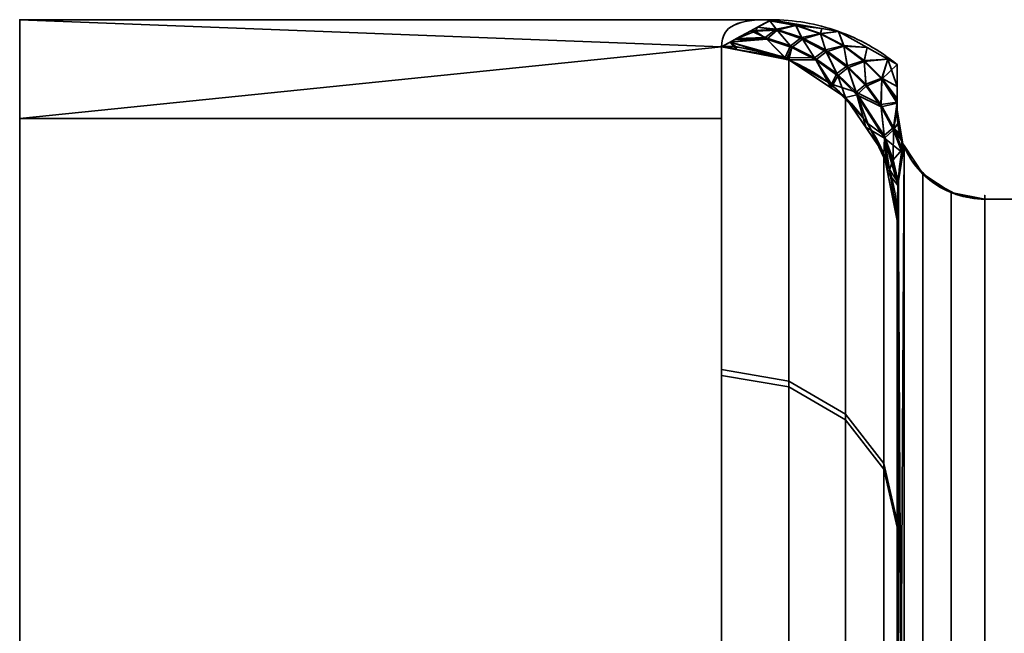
# Model space of a CAD drawing. Header units: millimetres. Extents: x -110 to 110, y -15 to 15.
# Tile 52 of 110: x -30 to -24.39, y 11.5 to 15. Entities that reach past the tile are written whole.
import ezdxf

# ---------------------------------------------------------------- set-up
doc = ezdxf.new("R2010")
doc.units = ezdxf.units.MM
doc.layers.add('1', color=7, linetype='Continuous', true_color=0xffffff)

msp = doc.modelspace()

# ---------------------------------------------------------------- linework, layer by layer
at = {"layer": '1', "color": 252, "linetype": 'Continuous', "lineweight": 35}
for p, q in [((-30, 15), (-25.7179, 15)), ((-24.5, 13.9777, 0.7899), (-16, 13.9777, 0.7899)), ((-24.5, 13.9777, 0.7899), (-24.5, 7.6729, 11.7101)), ((-24.5, 13.9777, -0.7899), (-16, 13.9777, -0.7899)), ((-24.5, 7.6729, -11.7101), (-24.5, 13.9777, -0.7899)), ((-25, 13.8564, 2), (-25, 8.6603, 11)), ((-25, 8.6603, -11), (-25, 13.8564, -2))]:
    msp.add_line(p, q, dxfattribs=at)
at = {"layer": '1', "color": 252, "linetype": 'Continuous', "lineweight": 35, "extrusion": (1, 0, 0)}
for centre, radius, start, end in [((0, 0, -30), 15, 0, 180), ((0, 0, -26), 15, 308.21321, 351.78679), ((0, 0, -26), 15, 8.21321, 51.78679), ((0, 0, -25), 14, 308.21321, 351.78679), ((0, 0, -25), 14, 8.21321, 51.78679)]:
    msp.add_arc(centre, radius, start, end, dxfattribs=at)
at = {"layer": '1', "color": 252, "linetype": 'Continuous', "lineweight": 35, "extrusion": (-1, 0, 0)}
for centre, radius, start, end in [((0, 0, 30), 15, 180, 0), ((0, 0, 25), 14.5, 177.45707, 182.53526), ((0, 0, 24.5), 14, 176.7655, 183.2345)]:
    msp.add_arc(centre, radius, start, end, dxfattribs=at)
at = {"layer": '1', "color": 252, "linetype": 'Continuous', "lineweight": 35, "extrusion": (0, -0.142857, 0.989743)}
msp.add_arc((-26, 14), 1, 0, 90, dxfattribs=at)
at = {"layer": '1', "color": 252, "linetype": 'Continuous', "lineweight": 35, "extrusion": (-9.62502e-07, 0.142857, 0.989743)}
msp.add_arc((25.9999, -14.0002, 0), 1, 179.9996, 269.9996, dxfattribs=at)
at = {"layer": '1', "color": 252, "linetype": 'Continuous', "lineweight": 35}
for points in [[(-26, 14.8461, -2.1429), (-26, 14.97, -1.2849), (-25.904, 15, -0.5545), (-25.7179, 15)], [(-25.7179, 15), (-25.9044, 15, 0.5556), (-26, 14.9698, 1.286), (-26, 14.8461, 2.1429)], [(-25, 14.7453, 0), (-25.0503, 14.786, 0), (-25.1579, 14.8588, 0), (-25.3353, 14.9393, 0), (-25.5238, 14.9887, -0.0001), (-25.6532, 15, 0), (-25.7179, 15)], [(-25, 14.4857, 0.6433), (-25, 14.4778, 0.6616), (-24.9997, 14.462, 0.6968), (-24.9983, 14.4382, 0.7451), (-24.996, 14.4139, 0.789), (-24.9924, 14.3883, 0.8284), (-24.9871, 14.3601, 0.862), (-24.9792, 14.3286, 0.8855), (-24.9713, 14.305, 0.8881), (-24.9667, 14.2932, 0.8845)], [(-24.9667, 14.2932, 0.8845), (-24.973, 14.259, 0.9767), (-24.9835, 14.1892, 1.1626), (-24.9938, 14.0782, 1.45), (-24.9991, 13.9656, 1.7333), (-25, 13.8926, 1.9123), (-25, 13.8564, 2)], [(-25, 13.8564, -2), (-25, 13.894, -1.9088), (-24.999, 13.9691, -1.7245), (-24.9935, 14.0826, -1.4388), (-24.9831, 14.1924, -1.1543), (-24.9728, 14.2603, -0.9734), (-24.9667, 14.2932, -0.8845)]]:
    msp.add_open_spline(points, degree=3, dxfattribs=at)
at = {"layer": '1', "color": 252, "linetype": 'Continuous', "lineweight": 35, "extrusion": (-1, 0, 0)}
msp.add_open_spline([(-25, 14.7453, 0), (-25, 14.7188, 0.0728), (-25, 14.6636, 0.2173), (-25, 14.5766, 0.4311), (-25, 14.5163, 0.5727), (-25, 14.4857, 0.6433)], degree=3, dxfattribs=at)
at = {"layer": '1', "color": 252, "linetype": 'Continuous', "lineweight": 35, "extrusion": (-1, 1.1325e-12, -4.12625e-13)}
msp.add_open_spline([(-25, 14.4865, -0.6414), (-25, 14.5781, -0.4298), (-25, 14.6664, -0.2166), (-25, 14.7453, 0)], degree=3, dxfattribs=at)
at = {"layer": '1', "color": 252, "linetype": 'Continuous', "lineweight": 35}
for points, knots in [([(-24.9667, 14.2932, -0.8845), (-24.969, 14.2991, -0.8863), (-24.9714, 14.3056, -0.887), (-24.9756, 14.3182, -0.8857), (-24.9775, 14.3244, -0.8839), (-24.9818, 14.3394, -0.877), (-24.984, 14.3477, -0.8709), (-24.9905, 14.3763, -0.8456), (-24.9931, 14.3929, -0.8217), (-24.999, 14.4387, -0.7483), (-25, 14.4634, -0.695), (-25, 14.4865, -0.6414)], [0, 0, 0, 0, 0.060109, 0.060109, 0.1199, 0.1199, 0.212934, 0.212934, 0.471196, 0.471196, 1, 1, 1, 1]), ([(-24.5, 13.9777, -0.7899), (-24.5548, 13.9777, -0.7899), (-24.6104, 13.9869, -0.7926), (-24.7139, 14.0218, -0.8031), (-24.7631, 14.048, -0.8109), (-24.8494, 14.1138, -0.8306), (-24.8875, 14.1543, -0.8428), (-24.9373, 14.2286, -0.8651), (-24.9538, 14.2603, -0.8746), (-24.9667, 14.2932, -0.8845)], [0, 0, 0, 0, 0.272272, 0.272272, 0.544336, 0.544336, 0.819649, 0.819649, 1, 1, 1, 1]), ([(-24.5, 13.9777, 0.7899), (-24.5548, 13.9777, 0.7899), (-24.6104, 13.9869, 0.7926), (-24.7139, 14.0218, 0.8031), (-24.7631, 14.048, 0.8109), (-24.8494, 14.1138, 0.8306), (-24.8875, 14.1543, 0.8428), (-24.9373, 14.2286, 0.8651), (-24.9538, 14.2603, 0.8746), (-24.9667, 14.2932, 0.8845)], [0, 0, 0, 0, 0.272272, 0.272272, 0.544337, 0.544337, 0.81965, 0.81965, 1, 1, 1, 1])]:
    msp.add_open_spline(points, degree=3, knots=knots, dxfattribs=at)
for points in [[(-30, 14.4368, -4.0716), (-30, 15), (-26, 14.8461, -2.1429)], [(-30, 15), (-25.7179, 15), (-26, 14.8461, -2.1429)], [(-26, 14.8461, 2.1429), (-30, 15), (-30, 14.4368, 4.0716)], [(-26, 14.8461, 2.1429), (-25.7179, 15), (-30, 15)], [(-30, 13.8582, 5.7403), (-30, 15), (-30, 10.7), (-30, 9.8855, 4.0947)], [(-30, 9.8855, -4.0947), (-30, 10.7), (-30, 15), (-30, 13.8582, -5.7403)], [(-25.7244, 14.9942, 0.2931), (-25.7544, 14.9801, 0.2776), (-25.7949, 14.958, 0.5851)], [(-25.7949, 14.958, 0.5851), (-25.6888, 14.9459, 0.8997), (-25.7244, 14.9942, 0.2931)], [(-25.7241, 14.9931, -0.3199), (-25.6835, 14.9397, -0.9508), (-25.7949, 14.958, -0.5851)], [(-25.7949, 14.958, -0.5851), (-25.7578, 14.9782, -0.3034), (-25.7241, 14.9931, -0.3199)], [(-25.7578, 14.9782, -0.3034), (-25.7179, 15), (-25.7175, 14.9999)], [(-25.7175, 14.9999), (-25.7241, 14.9931, -0.3199), (-25.7578, 14.9782, -0.3034)], [(-25.7175, 14.9999), (-25.7179, 15), (-25.7544, 14.9801, 0.2776)], [(-25.7544, 14.9801, 0.2776), (-25.7244, 14.9942, 0.2931), (-25.7175, 14.9999)], [(-25.5727, 14.9746, 0), (-25.7175, 14.9999), (-25.7244, 14.9942, 0.2931)], [(-25.7244, 14.9942, 0.2931), (-25.5778, 14.9697, 0.3337), (-25.5727, 14.9746, 0)], [(-25.5778, 14.9697, 0.3337), (-25.7244, 14.9942, 0.2931), (-25.6888, 14.9459, 0.8997)], [(-25.7241, 14.9931, -0.3199), (-25.7175, 14.9999), (-25.5727, 14.9746, 0)], [(-25.6835, 14.9397, -0.9508), (-25.7241, 14.9931, -0.3199), (-25.5774, 14.9675, -0.3595)], [(-25.5727, 14.9746, 0), (-25.5774, 14.9675, -0.3595), (-25.7241, 14.9931, -0.3199)], [(-25.9212, 14.8891, -1.5445), (-25.8398, 14.9335, -0.9257), (-25.8068, 14.9346, -0.9301)], [(-25.8068, 14.9346, -0.9301), (-25.7424, 14.8899, -1.5506), (-25.9212, 14.8891, -1.5445)], [(-25.9145, 14.8928, 1.4935), (-25.751, 14.8978, 1.5003), (-25.833, 14.9372, 0.8743)], [(-25.7949, 14.958, -0.5851), (-25.8068, 14.9346, -0.9301), (-25.8398, 14.9335, -0.9257)], [(-25.7949, 14.958, 0.5851), (-25.833, 14.9372, 0.8743), (-25.6888, 14.9459, 0.8997)], [(-25.6888, 14.9459, 0.8997), (-25.833, 14.9372, 0.8743), (-25.751, 14.8978, 1.5003)], [(-25.6835, 14.9397, -0.9508), (-25.8068, 14.9346, -0.9301), (-25.7949, 14.958, -0.5851)], [(-25.7424, 14.8899, -1.5506), (-25.8068, 14.9346, -0.9301), (-25.6835, 14.9397, -0.9508)], [(-25.751, 14.8978, 1.5003), (-25.6073, 14.8513, 1.5053), (-25.6888, 14.9459, 0.8997)], [(-25.6835, 14.9397, -0.9508), (-25.5992, 14.8417, -1.5544), (-25.7424, 14.8899, -1.5506)], [(-25.6888, 14.9459, 0.8997), (-25.5439, 14.8977, 0.9195), (-25.5778, 14.9697, 0.3337)], [(-25.5439, 14.8977, 0.9195), (-25.6888, 14.9459, 0.8997), (-25.6073, 14.8513, 1.5053)], [(-25.5774, 14.9675, -0.3595), (-25.5389, 14.8896, -0.969), (-25.6835, 14.9397, -0.9508)], [(-25.5992, 14.8417, -1.5544), (-25.6835, 14.9397, -0.9508), (-25.5389, 14.8896, -0.969)], [(-25.428, 14.9493, 0), (-25.5727, 14.9746, 0), (-25.5778, 14.9697, 0.3337)], [(-25.5778, 14.9697, 0.3337), (-25.4364, 14.9222, 0.3724), (-25.428, 14.9493, 0)], [(-25.4364, 14.9222, 0.3724), (-25.5778, 14.9697, 0.3337), (-25.5439, 14.8977, 0.9195)], [(-25.5774, 14.9675, -0.3595), (-25.5727, 14.9746, 0), (-25.428, 14.9493, 0)], [(-25.5389, 14.8896, -0.969), (-25.5774, 14.9675, -0.3595), (-25.4361, 14.9189, -0.3971)], [(-25.428, 14.9493, 0), (-25.4361, 14.9189, -0.3971), (-25.5774, 14.9675, -0.3595)], [(-25.3334, 14.9328, 0), (-25.428, 14.9493, 0), (-25.4364, 14.9222, 0.3724)], [(-25.4364, 14.9222, 0.3724), (-25.3042, 14.8531, 0.4081), (-25.3334, 14.9328, 0)], [(-25.4361, 14.9189, -0.3971), (-25.428, 14.9493, 0), (-25.3334, 14.9328, 0)], [(-25.3334, 14.9328, 0), (-25.3041, 14.8488, -0.4318), (-25.4361, 14.9189, -0.3971)], [(-25.1696, 14.8407, 0), (-25.3334, 14.9328, 0), (-25.3042, 14.8531, 0.4081)], [(-25.3041, 14.8488, -0.4318), (-25.3334, 14.9328, 0), (-25.1696, 14.8407, 0)], [(-25.9509, 14.8729, -1.7698), (-25.9153, 14.8295, -2.1404), (-26, 14.8461, -2.1429)], [(-25.9953, 14.8487, 2.1068), (-25.9205, 14.8482, 2.1063), (-25.9509, 14.8729, 1.7698)], [(-25.751, 14.8978, 1.5003), (-25.9145, 14.8928, 1.4935), (-25.9509, 14.8729, 1.7698)], [(-25.9509, 14.8729, 1.7698), (-25.6372, 14.7837, 2.098), (-25.751, 14.8978, 1.5003)], [(-25.7424, 14.8899, -1.5506), (-25.6304, 14.7734, -2.1324), (-25.9509, 14.8729, -1.7698)], [(-25.9509, 14.8729, -1.7698), (-25.9212, 14.8891, -1.5445), (-25.7424, 14.8899, -1.5506)], [(-25.9509, 14.8729, 1.7698), (-25.9205, 14.8482, 2.1063), (-25.6372, 14.7837, 2.098)], [(-25.6304, 14.7734, -2.1324), (-25.9153, 14.8295, -2.1404), (-25.9509, 14.8729, -1.7698)], [(-25.6073, 14.8513, 1.5053), (-25.751, 14.8978, 1.5003), (-25.6372, 14.7837, 2.098)], [(-25.6304, 14.7734, -2.1324), (-25.7424, 14.8899, -1.5506), (-25.5992, 14.8417, -1.5544)], [(-25.6073, 14.8513, 1.5053), (-25.4696, 14.7823, 1.5077), (-25.5439, 14.8977, 0.9195)], [(-25.5389, 14.8896, -0.969), (-25.4623, 14.7711, -1.5555), (-25.5992, 14.8417, -1.5544)], [(-25.5439, 14.8977, 0.9195), (-25.4078, 14.8276, 0.9367), (-25.4364, 14.9222, 0.3724)], [(-25.4078, 14.8276, 0.9367), (-25.5439, 14.8977, 0.9195), (-25.4696, 14.7823, 1.5077)], [(-25.4361, 14.9189, -0.3971), (-25.4035, 14.8177, -0.9846), (-25.5389, 14.8896, -0.969)], [(-25.4623, 14.7711, -1.5555), (-25.5389, 14.8896, -0.969), (-25.4035, 14.8177, -0.9846)], [(-25.3042, 14.8531, 0.4081), (-25.4364, 14.9222, 0.3724), (-25.4078, 14.8276, 0.9367)], [(-25.4035, 14.8177, -0.9846), (-25.4361, 14.9189, -0.3971), (-25.3041, 14.8488, -0.4318)], [(-26, 14.8461, -2.1429), (-26, 14.4368, -4.0716), (-30, 14.4368, -4.0716)], [(-30, 14.4368, 4.0716), (-26, 14.4368, 4.0716), (-26, 14.8461, 2.1429)], [(-25.9953, 14.8487, 2.1068), (-26, 14.8461, 2.1429), (-25.9153, 14.8295, 2.1404)], [(-25.6173, 12.9074, 7.4914), (-25.6173, 14.7708, 2.132), (-26, 14.8461, 2.1429), (-26, 12.9732, 7.5296)], [(-25.6173, 14.7708, -2.132), (-25.6173, 12.9414, -7.4324), (-26, 13.0075, -7.4703), (-26, 14.8461, -2.1429)], [(-25.9153, 14.8295, 2.1404), (-25.9205, 14.8482, 2.1063), (-25.9953, 14.8487, 2.1068)], [(-25.6372, 14.7837, 2.098), (-25.9205, 14.8482, 2.1063), (-25.9153, 14.8295, 2.1404)], [(-25.9153, 14.8295, 2.1404), (-25.6173, 14.7708, 2.132), (-25.6372, 14.7837, 2.098)], [(-25.4696, 14.7823, 1.5077), (-25.6073, 14.8513, 1.5053), (-25.6372, 14.7837, 2.098)], [(-25.5992, 14.8417, -1.5544), (-25.6173, 14.7708, -2.132), (-25.6304, 14.7734, -2.1324)], [(-25.6173, 14.7708, -2.132), (-25.5992, 14.8417, -1.5544), (-25.4623, 14.7711, -1.5555)], [(-25.4696, 14.7823, 1.5077), (-25.344, 14.693, 1.5073), (-25.4078, 14.8276, 0.9367)], [(-25.4035, 14.8177, -0.9846), (-25.3377, 14.6805, -1.5538), (-25.4623, 14.7711, -1.5555)], [(-25.4078, 14.8276, 0.9367), (-25.2842, 14.7376, 0.9508), (-25.3042, 14.8531, 0.4081)], [(-25.2842, 14.7376, 0.9508), (-25.4078, 14.8276, 0.9367), (-25.344, 14.693, 1.5073)], [(-25.3041, 14.8488, -0.4318), (-25.281, 14.7262, -0.9971), (-25.4035, 14.8177, -0.9846)], [(-25.3377, 14.6805, -1.5538), (-25.4035, 14.8177, -0.9846), (-25.281, 14.7262, -0.9971)], [(-25.3042, 14.8531, 0.4081), (-25.1871, 14.7668, 0.4394), (-25.1696, 14.8407, 0)], [(-25.1871, 14.7668, 0.4394), (-25.3042, 14.8531, 0.4081), (-25.2842, 14.7376, 0.9508)], [(-25.281, 14.7262, -0.9971), (-25.3041, 14.8488, -0.4318), (-25.1874, 14.7617, -0.462)], [(-25.1696, 14.8407, 0), (-25.1874, 14.7617, -0.462), (-25.3041, 14.8488, -0.4318)], [(-25.1874, 14.7617, -0.462), (-25.1696, 14.8407, 0), (-25.0519, 14.7745, 0)], [(-25.0519, 14.7745, 0), (-25.1696, 14.8407, 0), (-25.1871, 14.7668, 0.4394)], [(-25.6372, 14.7837, 2.098), (-25.3737, 14.6329, 2.0775), (-25.4696, 14.7823, 1.5077)], [(-25.3737, 14.6329, 2.0775), (-25.6372, 14.7837, 2.098), (-25.6173, 14.7708, 2.132)], [(-25.4623, 14.7711, -1.5555), (-25.3757, 14.611, -2.1089), (-25.6173, 14.7708, -2.132)], [(-25.6173, 14.7708, 2.132), (-25.3757, 14.611, 2.1089), (-25.3737, 14.6329, 2.0775)], [(-25.2929, 12.7199, 7.3826), (-25.2929, 14.5563, 2.101), (-25.6173, 14.7708, 2.132), (-25.6173, 12.9074, 7.4914)], [(-25.2929, 14.5563, -2.101), (-25.2929, 12.7535, -7.3245), (-25.6173, 12.9414, -7.4324), (-25.6173, 14.7708, -2.132)], [(-25.344, 14.693, 1.5073), (-25.4696, 14.7823, 1.5077), (-25.3737, 14.6329, 2.0775)], [(-25.3757, 14.611, -2.1089), (-25.4623, 14.7711, -1.5555), (-25.3377, 14.6805, -1.5538)], [(-25.2842, 14.7376, 0.9508), (-25.1787, 14.6334, 0.9613), (-25.1871, 14.7668, 0.4394)], [(-25.1874, 14.7617, -0.462), (-25.1766, 14.6206, -1.006), (-25.281, 14.7262, -0.9971)], [(-25.0519, 14.7745, 0), (-25.0868, 14.6605, -0.4875), (-25.1874, 14.7617, -0.462)], [(-25.1766, 14.6206, -1.006), (-25.1874, 14.7617, -0.462), (-25.0868, 14.6605, -0.4875)], [(-25.1871, 14.7668, 0.4394), (-25.086, 14.6664, 0.4658), (-25.0519, 14.7745, 0)], [(-25.086, 14.6664, 0.4658), (-25.1871, 14.7668, 0.4394), (-25.1787, 14.6334, 0.9613)], [(-25.0868, 14.6605, -0.4875), (-25.0519, 14.7745, 0), (-25, 14.7453, 0)], [(-25.0519, 14.7745, 0), (-25.086, 14.6664, 0.4658), (-25, 14.62, 0.3241)], [(-25, 14.62, 0.3241), (-25, 14.7453, 0), (-25.0519, 14.7745, 0)], [(-25.344, 14.693, 1.5073), (-25.2339, 14.5862, 1.5041), (-25.2842, 14.7376, 0.9508)], [(-25.281, 14.7262, -0.9971), (-25.2289, 14.5724, -1.5493), (-25.3377, 14.6805, -1.5538)], [(-25.1787, 14.6334, 0.9613), (-25.2842, 14.7376, 0.9508), (-25.2339, 14.5862, 1.5041)], [(-25.2289, 14.5724, -1.5493), (-25.281, 14.7262, -0.9971), (-25.1766, 14.6206, -1.006)], [(-25, 14.7453, 0), (-25, 14.5411, -0.5061), (-25.0868, 14.6605, -0.4875)], [(-25, 14.62, 0.3241), (-25, 14.4857, 0.6433), (-25, 14.4865, -0.6414), (-25, 14.7453, 0)], [(-25.3377, 14.6805, -1.5538), (-25.2929, 14.5563, -2.101), (-25.3757, 14.611, -2.1089)], [(-25.2339, 14.5862, 1.5041), (-25.344, 14.693, 1.5073), (-25.3737, 14.6329, 2.0775)], [(-25.2929, 14.5563, -2.101), (-25.3377, 14.6805, -1.5538), (-25.2289, 14.5724, -1.5493)], [(-25.1787, 14.6334, 0.9613), (-25.0915, 14.5178, 0.9682), (-25.086, 14.6664, 0.4658)], [(-25.0868, 14.6605, -0.4875), (-25.0908, 14.5039, -1.0115), (-25.1766, 14.6206, -1.006)], [(-25, 14.5311, 0.5354), (-25.086, 14.6664, 0.4658), (-25.0915, 14.5178, 0.9682)], [(-25.0908, 14.5039, -1.0115), (-25.0868, 14.6605, -0.4875), (-25, 14.524, -0.5487)], [(-25.0868, 14.6605, -0.4875), (-25, 14.5411, -0.5061), (-25, 14.524, -0.5487)], [(-25.086, 14.6664, 0.4658), (-25, 14.5515, 0.4869), (-25, 14.62, 0.3241)], [(-25, 14.5311, 0.5354), (-25, 14.5515, 0.4869), (-25.086, 14.6664, 0.4658)], [(-25.3737, 14.6329, 2.0775), (-25.3757, 14.611, 2.1089), (-25.2929, 14.5563, 2.101)], [(-25.3737, 14.6329, 2.0775), (-25.1669, 14.4086, 2.0463), (-25.2339, 14.5862, 1.5041)], [(-25.1669, 14.4086, 2.0463), (-25.3737, 14.6329, 2.0775), (-25.2929, 14.5563, 2.101)], [(-25.0915, 14.5178, 0.9682), (-25.1787, 14.6334, 0.9613), (-25.2339, 14.5862, 1.5041)], [(-25.2289, 14.5724, -1.5493), (-25.1766, 14.6206, -1.006), (-25.0908, 14.5039, -1.0115)], [(-25.2289, 14.5724, -1.5493), (-25.1785, 14.3869, -2.0766), (-25.2929, 14.5563, -2.101)], [(-25.2929, 14.5563, 2.101), (-25.0761, 14.2352, 2.0547), (-25.1669, 14.4086, 2.0463)], [(-25.0761, 12.4393, 7.2197), (-25.0761, 14.2352, 2.0547), (-25.2929, 14.5563, 2.101), (-25.2929, 12.7199, 7.3826)], [(-25.0761, 14.2352, -2.0547), (-25.0761, 12.4721, -7.1629), (-25.2929, 12.7535, -7.3245), (-25.2929, 14.5563, -2.101)], [(-25.2339, 14.5862, 1.5041), (-25.0742, 14.3411, 1.4904), (-25.0915, 14.5178, 0.9682)], [(-25.0742, 14.3411, 1.4904), (-25.2339, 14.5862, 1.5041), (-25.1669, 14.4086, 2.0463)], [(-25.1785, 14.3869, -2.0766), (-25.2289, 14.5724, -1.5493), (-25.072, 14.3256, -1.5335)], [(-25.0908, 14.5039, -1.0115), (-25.072, 14.3256, -1.5335), (-25.2289, 14.5724, -1.5493)], [(-25.0915, 14.5178, 0.9682), (-25.0196, 14.3863, 0.9718), (-25, 14.5311, 0.5354)], [(-25.0196, 14.3863, 0.9718), (-25.0915, 14.5178, 0.9682), (-25.0742, 14.3411, 1.4904)], [(-25, 14.524, -0.5487), (-25.0205, 14.3716, -1.0138), (-25.0908, 14.5039, -1.0115)], [(-25.072, 14.3256, -1.5335), (-25.0908, 14.5039, -1.0115), (-25.0205, 14.3716, -1.0138)], [(-25.0205, 14.3716, -1.0138), (-25, 14.524, -0.5487), (-25, 14.4865, -0.6414)], [(-25, 14.4865, -0.6414), (-24.9951, 14.4079, -0.7977), (-25.0205, 14.3716, -1.0138)], [(-25, 14.4857, 0.6433), (-25, 14.5311, 0.5354), (-25.0196, 14.3863, 0.9718)], [(-25.0196, 14.3863, 0.9718), (-24.9941, 14.401, 0.8084), (-25, 14.4857, 0.6433)], [(-25, 14.4865, -0.6414), (-24.9848, 14.3516, 0.8674), (-24.9778, 14.3255, 0.8832)], [(-24.9778, 14.3255, 0.8832), (-24.9708, 14.3042, 0.8865), (-25, 14.4865, -0.6414)], [(-25, 14.4865, -0.6414), (-25, 14.4857, 0.6433), (-24.9941, 14.401, 0.8084)], [(-24.9941, 14.401, 0.8084), (-24.985, 14.3521, 0.867), (-25, 14.4865, -0.6414)], [(-24.985, 14.3521, 0.867), (-24.9848, 14.3516, 0.8674), (-25, 14.4865, -0.6414)], [(-24.9708, 14.3042, 0.8865), (-24.9667, 14.2932, 0.8845), (-25, 14.4865, -0.6414)], [(-24.9951, 14.4079, -0.7977), (-25, 14.4865, -0.6414), (-24.9667, 14.2932, 0.8845)], [(-26, 11.4061, -9.7417), (-30, 11.4061, -9.7417), (-30, 14.4368, -4.0716), (-26, 14.4368, -4.0716)], [(-26, 14.4368, 4.0716), (-30, 14.4368, 4.0716), (-30, 11.4061, 9.7417), (-26, 11.4061, 9.7417)], [(-25.072, 14.3256, -1.5335), (-25.0761, 14.2352, -2.0547), (-25.1785, 14.3869, -2.0766)], [(-25.1669, 14.4086, 2.0463), (-25.0424, 14.1462, 2.0095), (-25.0742, 14.3411, 1.4904)], [(-25.0424, 14.1462, 2.0095), (-25.1669, 14.4086, 2.0463), (-25.0761, 14.2352, 2.0547)], [(-25.0742, 14.3411, 1.4904), (-25.022, 14.201, 1.4799), (-25.0196, 14.3863, 0.9718)], [(-25.072, 14.3256, -1.5335), (-25.0205, 14.3716, -1.0138), (-24.9727, 14.2444, -1.0125)], [(-24.9707, 14.2599, 0.9717), (-25.0196, 14.3863, 0.9718), (-25.022, 14.201, 1.4799)], [(-24.9951, 14.4079, -0.7977), (-24.9857, 14.3553, -0.8642), (-25.0205, 14.3716, -1.0138)], [(-24.9727, 14.2444, -1.0125), (-25.0205, 14.3716, -1.0138), (-24.9735, 14.3119, -0.8864)], [(-24.9857, 14.3553, -0.8642), (-24.9792, 14.3303, -0.8812), (-25.0205, 14.3716, -1.0138)], [(-24.9792, 14.3303, -0.8812), (-24.9735, 14.3119, -0.8864), (-25.0205, 14.3716, -1.0138)], [(-24.985, 14.3521, 0.867), (-24.9941, 14.401, 0.8084), (-25.0196, 14.3863, 0.9718)], [(-25.0196, 14.3863, 0.9718), (-24.9778, 14.3255, 0.8832), (-24.9848, 14.3516, 0.8674)], [(-24.9848, 14.3516, 0.8674), (-24.985, 14.3521, 0.867), (-25.0196, 14.3863, 0.9718)], [(-25.0196, 14.3863, 0.9718), (-24.9707, 14.2599, 0.9717), (-24.9708, 14.3042, 0.8865)], [(-24.9708, 14.3042, 0.8865), (-24.9778, 14.3255, 0.8832), (-25.0196, 14.3863, 0.9718)], [(-24.9857, 14.3553, -0.8642), (-24.9951, 14.4079, -0.7977), (-24.9667, 14.2932, 0.8845)], [(-25.072, 14.3256, -1.5335), (-25.0552, 14.1312, -2.0397), (-25.0761, 14.2352, -2.0547)], [(-25.022, 14.201, 1.4799), (-25.0742, 14.3411, 1.4904), (-25.0424, 14.1462, 2.0095)], [(-24.9727, 14.2444, -1.0125), (-24.9927, 14.0819, -1.439), (-25.072, 14.3256, -1.5335)], [(-25.0552, 14.1312, -2.0397), (-25.072, 14.3256, -1.5335), (-24.9936, 14.0534, -1.51)], [(-24.9927, 14.0819, -1.439), (-24.9936, 14.0534, -1.51), (-25.072, 14.3256, -1.5335)], [(-24.9792, 14.3303, -0.8812), (-24.9857, 14.3553, -0.8642), (-24.9667, 14.2932, 0.8845)], [(-24.9735, 14.3119, -0.8864), (-24.9792, 14.3303, -0.8812), (-24.9667, 14.2932, 0.8845)], [(-24.9735, 14.3119, -0.8864), (-24.9667, 14.2932, -0.8845), (-24.9727, 14.2444, -1.0125)], [(-24.9667, 14.2932, 0.8845), (-24.9667, 14.2932, -0.8845), (-24.9735, 14.3119, -0.8864)], [(-25.022, 14.201, 1.4799), (-24.993, 14.0779, 1.4493), (-24.9707, 14.2599, 0.9717)], [(-24.9599, 14.2828, 0.8814), (-24.9667, 14.2932, 0.8845), (-24.993, 14.0779, 1.4493)], [(-24.993, 14.0779, 1.4493), (-24.9599, 7.9047, 11.9286), (-24.9599, 14.2828, 0.8814)], [(-24.9599, 14.2828, -0.8814), (-24.993, 8.294, -11.4673), (-24.9927, 14.0819, -1.439)], [(-24.993, 8.294, -11.4673), (-24.9599, 14.2828, -0.8814), (-24.9599, 7.9048, -11.9286)], [(-24.9927, 14.0819, -1.439), (-24.9667, 14.2932, -0.8845), (-24.9599, 14.2828, -0.8814)], [(-24.9707, 14.2599, 0.9717), (-24.9667, 14.2932, 0.8845), (-24.9708, 14.3042, 0.8865)], [(-24.9667, 14.2932, 0.8845), (-24.9627, 14.2856, 0.8823), (-24.9627, 14.2856, -0.8823), (-24.9667, 14.2932, -0.8845)], [(-24.9627, 14.2856, -0.8823), (-24.9627, 14.2856, 0.8823), (-24.9175, 14.1991, 0.8562)], [(-24.9175, 14.1991, -0.8562), (-24.9627, 14.2856, -0.8823), (-24.9175, 14.1991, 0.8562)], [(-24.9599, 14.2828, 0.8814), (-24.9599, 7.9047, 11.9286), (-24.8536, 7.7824, 11.8134), (-24.8536, 14.1219, 0.833)], [(-24.9599, 7.9048, -11.9286), (-24.9599, 14.2828, -0.8814), (-24.8536, 14.1219, -0.833), (-24.8536, 7.7824, -11.8134)], [(-25.0761, 14.2352, 2.0547), (-25.0552, 14.1312, 2.0397), (-25.0424, 14.1462, 2.0095)], [(-25, 12.1084, 7.0276), (-25, 13.8564, 2), (-25.0761, 14.2352, 2.0547), (-25.0761, 12.4393, 7.2197)], [(-25, 13.8564, -2), (-25, 12.1403, -6.9723), (-25.0761, 12.4721, -7.1629), (-25.0761, 14.2352, -2.0547)], [(-24.9932, 14.0701, 1.4688), (-25.022, 14.201, 1.4799), (-25.0424, 14.1462, 2.0095)], [(-25.022, 14.201, 1.4799), (-24.9932, 14.0701, 1.4688), (-24.993, 14.0779, 1.4493)], [(-24.9175, 14.1991, 0.8562), (-24.8507, 14.1281, 0.8349), (-24.8507, 14.1281, -0.8349), (-24.9175, 14.1991, -0.8562)], [(-24.9996, 13.8684, 1.9702), (-25.0424, 14.1462, 2.0095), (-25.0552, 14.1312, 2.0397)], [(-25.0424, 14.1462, 2.0095), (-24.9996, 13.8684, 1.9702), (-24.9932, 14.0701, 1.4688)], [(-25.0552, 14.1312, 2.0397), (-25, 13.8564, 2), (-24.9996, 13.8684, 1.9702)], [(-24.9936, 14.0534, -1.51), (-25, 13.8564, -2), (-25.0552, 14.1312, -2.0397)], [(-24.8536, 14.1219, 0.833), (-24.8536, 7.7824, 11.8134), (-24.6913, 7.7014, 11.7369), (-24.6913, 14.0152, 0.8011)], [(-24.8536, 7.7824, -11.8134), (-24.8536, 14.1219, -0.833), (-24.6913, 14.0152, -0.8011), (-24.6913, 7.7014, -11.7369)], [(-24.806, 14.0807, -0.8207), (-24.8507, 14.1281, 0.8349), (-24.806, 14.0807, 0.8207)], [(-24.806, 14.0807, -0.8207), (-24.8507, 14.1281, -0.8349), (-24.8507, 14.1281, 0.8349)], [(-24.9927, 14.0819, -1.439), (-24.993, 8.294, -11.4673), (-25, 8.6603, -11)], [(-25, 8.6603, -11), (-25, 13.8564, -2), (-24.9927, 14.0819, -1.439)], [(-24.9927, 8.2871, 11.476), (-24.993, 14.0779, 1.4493), (-25, 13.8564, 2)], [(-24.9599, 7.9047, 11.9286), (-24.993, 14.0779, 1.4493), (-24.9927, 8.2871, 11.476)], [(-24.806, 14.0807, 0.8207), (-24.6906, 14.0194, 0.8024), (-24.6906, 14.0194, -0.8024), (-24.806, 14.0807, -0.8207)], [(-24.6913, 14.0152, 0.8011), (-24.6913, 7.7014, 11.7369), (-24.5, 7.6729, 11.7101), (-24.5, 13.9777, 0.7899)], [(-24.6913, 7.7014, -11.7369), (-24.6913, 14.0152, -0.8011), (-24.5, 13.9777, -0.7899), (-24.5, 7.6729, -11.7101)], [(-24.6906, 14.0194, -0.8024), (-24.6906, 14.0194, 0.8024), (-24.6622, 14.0043, 0.7979)], [(-24.6622, 14.0043, -0.7979), (-24.6906, 14.0194, -0.8024), (-24.6622, 14.0043, 0.7979)], [(-24.6622, 14.0043, 0.7979), (-24.5, 13.9777, 0.7899), (-24.5, 13.9777, -0.7899), (-24.6622, 14.0043, -0.7979)], [(-16, 13.9777, 0.7899), (-24.5, 13.9777, 0.7899), (-24.5, 7.6729, 11.7101), (-16, 7.6729, 11.7101)], [(-16, 7.6729, -11.7101), (-24.5, 7.6729, -11.7101), (-24.5, 13.9777, -0.7899), (-16, 13.9777, -0.7899)], [(-16, 13.9777, -0.7899), (-24.5, 13.9777, -0.7899), (-24.5, 13.9777, 0.7899), (-16, 13.9777, 0.7899)], [(-30, 13.8582, -5.7403), (-30, 10.6066, -10.6066), (-30, 7.566, -7.566), (-30, 9.8855, -4.0947)], [(-30, 9.8855, 4.0947), (-30, 7.566, 7.566), (-30, 10.6066, 10.6066), (-30, 13.8582, 5.7403)], [(-25, 13.8564, 2), (-25, 8.6603, 11), (-24.9927, 8.2871, 11.476)], [(-25, 8.6603, -11), (-25, 12.1244, -7), (-25, 13.8564, -2)], [(-25, 13.8564, 2), (-25, 12.1244, 7), (-25, 8.6603, 11)], [(-25.6173, 12.9414, -7.4324), (-25.6173, 9.2318, -11.7259), (-26, 9.2788, -11.7857), (-26, 13.0075, -7.4703)], [(-25.6173, 9.2318, 11.7259), (-25.6173, 12.9074, 7.4914), (-26, 12.9732, 7.5296), (-26, 9.2788, 11.7857)], [(-25.2929, 12.7535, -7.3245), (-25.2929, 9.0977, -11.5556), (-25.6173, 9.2318, -11.7259), (-25.6173, 12.9414, -7.4324)], [(-25.2929, 9.0977, 11.5556), (-25.2929, 12.7199, 7.3826), (-25.6173, 12.9074, 7.4914), (-25.6173, 9.2318, 11.7259)], [(-25.0761, 12.4721, -7.1629), (-25.0761, 8.897, -11.3007), (-25.2929, 9.0977, -11.5556), (-25.2929, 12.7535, -7.3245)], [(-25.0761, 8.897, 11.3007), (-25.0761, 12.4393, 7.2197), (-25.2929, 12.7199, 7.3826), (-25.2929, 9.0977, 11.5556)], [(-25, 12.1403, -6.9723), (-25, 8.6603, -11), (-25.0761, 8.897, -11.3007), (-25.0761, 12.4721, -7.1629)], [(-25, 8.6603, 11), (-25, 12.1084, 7.0276), (-25.0761, 12.4393, 7.2197), (-25.0761, 8.897, 11.3007)]]:
    msp.add_3dface(points, dxfattribs=at)

doc.saveas('drawing.dxf')
